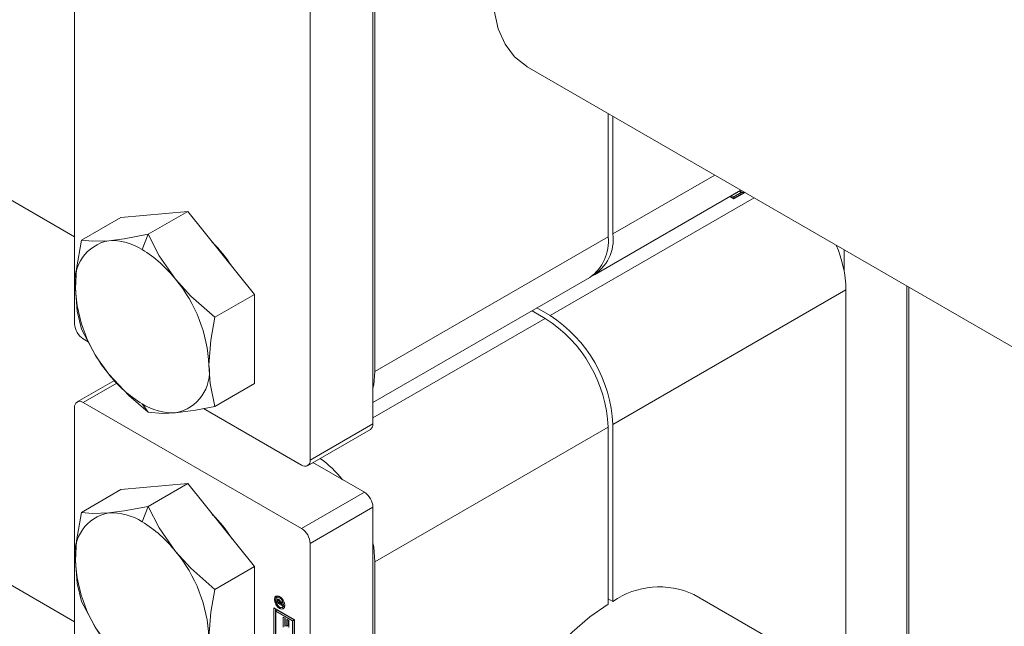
# Model space of a CAD drawing. Header units: millimetres. Extents: x 525 to 29324, y 175 to 20618.
# Tile 210 of 256: x 10328 to 10417, y 13058 to 13112. Entities that reach past the tile are written whole.
import ezdxf

# ---------------------------------------------------------------- set-up
doc = ezdxf.new("R2010")
doc.units = ezdxf.units.MM
doc.linetypes.add('SLD-Centrada-doble', pattern=[12.7, 6.35, -1.27, 1.27, -1.27, 1.27, -1.27])
doc.linetypes.add('SLD-Continua', pattern=[0])

msp = doc.modelspace()

# ---------------------------------------------------------------- linework, layer by layer
at = {"color": 7, "linetype": 'SLD-Continua', "lineweight": 18, "ltscale": 35}
for p, q in [((10333.357, 13092.839), (9000.101, 13862.511)), ((8985.103, 13836.529), (10333.357, 13058.199)), ((10333.357, 13084.996), (10333.357, 13150.972)), ((10360.227, 13076.015), (10360.227, 13141.992)), ((10354.57, 13072.75), (10354.57, 13138.726)), ((10360.404, 13080.731), (10360.404, 13137.072)), ((10374.118, 13108.157), (11181.885, 12641.843)), ((10381.405, 13092.854), (10381.405, 13103.95)), ((10381.829, 13103.705), (10381.829, 13093.099)), ((10380.172, 13089.437), (10393.359, 13097.049)), ((10392.531, 13096.571), (10392.736, 13096.453)), ((10392.736, 13096.655), (10392.706, 13096.672)), ((10392.736, 13096.453), (10393.401, 13096.837)), ((10393.051, 13096.837), (10392.736, 13096.655)), ((10393.739, 13096.83), (10392.736, 13096.251)), ((10392.736, 13096.29), (10393.401, 13096.674)), ((10392.88, 13096.773), (10392.909, 13096.756)), ((10393.021, 13096.854), (10393.051, 13096.837)), ((10393.401, 13096.837), (10393.196, 13096.955)), ((10393.23, 13096.975), (10393.576, 13096.775)), ((10393.401, 13096.674), (10393.401, 13096.837)), ((10393.576, 13096.775), (10393.576, 13096.923)), ((10393.576, 13096.775), (10393.705, 13096.849)), ((10392.736, 13096.251), (10392.356, 13096.47)), ((10392.389, 13096.49), (10392.736, 13096.29)), ((10392.736, 13096.29), (10392.736, 13096.453)), ((10343.539, 13095.134), (10337.529, 13094.597)), ((10343.539, 13095.134), (10339.975, 13093.076)), ((10349.55, 13087.657), (10343.539, 13095.134)), ((10337.529, 13094.597), (10333.964, 13092.539)), ((10402.653, 13091.683), (10402.653, 13089.798)), ((10360.227, 13077.923), (10379.748, 13089.192)), ((10349.55, 13087.657), (10345.985, 13085.599)), ((10349.55, 13079.643), (10349.55, 13087.657)), ((10402.83, 13052.733), (10402.83, 13088.076)), ((10408.31, 13049.569), (10408.31, 13088.418)), ((10408.487, 13049.467), (10408.487, 13088.316)), ((10375.748, 13085.505), (10374.555, 13086.194)), ((10374.979, 13086.439), (10376.172, 13085.75)), ((10334.574, 13083.395), (10334.135, 13083.648)), ((10336.944, 13079.926), (10333.585, 13077.987)), ((10349.55, 13079.643), (10345.985, 13077.585)), ((10353.792, 13066.585), (10334.135, 13077.933)), ((10333.357, 13011.507), (10333.357, 13077.483)), ((10353.792, 13072.3), (10344.975, 13077.39)), ((10354.342, 13072.246), (10359.999, 13075.512)), ((10381.405, 13059.782), (10381.405, 13075.707)), ((10381.829, 13075.952), (10381.829, 13060.027)), ((10359.449, 13069.85), (10354.821, 13072.522)), ((10337.529, 13070.1), (10333.964, 13068.043)), ((10343.539, 13070.638), (10337.529, 13070.1)), ((10343.539, 13070.638), (10339.975, 13068.58)), ((10349.55, 13063.161), (10343.539, 13070.638)), ((10360.227, 13002.527), (10360.227, 13068.503)), ((10354.57, 12999.261), (10354.57, 13065.237)), ((10349.55, 13063.161), (10345.985, 13061.103)), ((10349.55, 13055.147), (10349.55, 13063.161)), ((10360.404, 13007.242), (10360.404, 13063.583)), ((10351.701, 13060.465), (10351.559, 13060.383)), ((10351.785, 13060.168), (10351.676, 13060.105)), ((10351.8, 13060.489), (10351.701, 13060.465)), ((10351.71, 13060.125), (10351.71, 13060.182)), ((10381.405, 13060.272), (10381.829, 13060.027)), ((11181.885, 12602.994), (10389.116, 13060.65)), ((10351.299, 13059.45), (10353.156, 13058.378)), ((10351.299, 13050.468), (10351.299, 13059.45)), ((10351.441, 13059.368), (10351.441, 13050.55)), ((10351.569, 13059.909), (10351.569, 13060.101)), ((10351.668, 13059.966), (10351.569, 13059.909)), ((10352.075, 13059.616), (10351.569, 13059.909)), ((10351.653, 13060.047), (10351.652, 13060.033)), ((10351.652, 13060.033), (10351.652, 13060.018)), ((10351.652, 13060.018), (10351.652, 13059.975)), ((10351.652, 13059.975), (10351.817, 13059.88)), ((10351.815, 13060.133), (10351.738, 13060.089)), ((10351.856, 13060.063), (10351.793, 13060.026)), ((10351.959, 13059.988), (10351.817, 13059.907)), ((10351.959, 13059.962), (10351.817, 13059.88)), ((10351.817, 13059.88), (10351.817, 13059.907)), ((10351.982, 13059.948), (10351.84, 13059.867)), ((10352.075, 13059.884), (10351.84, 13059.867)), ((10351.84, 13059.867), (10352.075, 13059.731)), ((10351.882, 13059.891), (10351.859, 13059.904)), ((10351.88, 13059.985), (10352.075, 13060.018)), ((10351.959, 13059.988), (10351.959, 13059.998)), ((10351.959, 13059.962), (10351.959, 13059.988)), ((10352.075, 13059.955), (10351.982, 13059.948)), ((10352.072, 13059.496), (10352.213, 13059.577)), ((10352.075, 13060.018), (10352.075, 13059.884)), ((10352.075, 13059.731), (10352.075, 13059.616)), ((10351.475, 13059.147), (10351.616, 13059.228)), ((10351.475, 13059.147), (10351.475, 13052.65)), ((10352.981, 13058.277), (10351.475, 13059.147)), ((10353.122, 13058.359), (10351.616, 13059.228)), ((10352.151, 13058.622), (10352.329, 13058.519)), ((10352.151, 13057.698), (10352.151, 13058.622)), ((10352.292, 13057.78), (10352.292, 13058.541)), ((10352.329, 13058.519), (10352.329, 13057.869)), ((10352.454, 13058.416), (10352.633, 13058.312)), ((10352.454, 13057.797), (10352.454, 13058.416)), ((10353.156, 13058.378), (10353.156, 13049.396)), ((10352.329, 13057.869), (10352.454, 13057.797)), ((10352.596, 13057.878), (10352.454, 13057.797)), ((10352.596, 13057.878), (10352.596, 13058.334)), ((10352.633, 13058.312), (10352.633, 13057.694)), ((10353.122, 13058.359), (10352.981, 13058.277)), ((10352.981, 13051.781), (10352.981, 13058.277)), ((10353.122, 13051.862), (10353.122, 13058.359))]:
    msp.add_line(p, q, dxfattribs=at)
at = {"color": 8, "linetype": 'SLD-Centrada-doble', "lineweight": 18, "ltscale": 35}
for p, q in [((10391.015, 13098.402), (10381.829, 13093.099)), ((10394.552, 13096.36), (10376.172, 13085.75)), ((10339.438, 13091.693), (10339.975, 13093.076)), ((10360.404, 13080.731), (10381.405, 13092.854)), ((10402.83, 13088.076), (10381.829, 13075.952)), ((10360.227, 13076.545), (10375.748, 13085.505)), ((10334.135, 13077.933), (10337.169, 13079.684)), ((10339.975, 13077.048), (10339.438, 13077.812)), ((10354.57, 13072.75), (10360.227, 13076.015)), ((10360.404, 13063.583), (10381.405, 13075.707)), ((10353.792, 13066.585), (10359.449, 13069.85)), ((10339.438, 13067.197), (10339.975, 13068.58)), ((10354.57, 13065.237), (10360.227, 13068.503)), ((10351.71, 13060.182), (10351.569, 13060.101)), ((10351.68, 13060.232), (10351.579, 13060.174)), ((10351.794, 13060.158), (10351.704, 13060.106)), ((10351.809, 13060.14), (10351.73, 13060.095)), ((10351.912, 13060.413), (10351.816, 13060.358)), ((10351.946, 13059.474), (10351.816, 13059.399))]:
    msp.add_line(p, q, dxfattribs=at)
at = {"color": 7, "linetype": 'SLD-Continua', "lineweight": 18, "ltscale": 35, "flags": 128}
for points in [[(10374.118, 13108.157), (10374.042, 13108.201), (10372.986, 13109.045), (10372.138, 13110.18), (10371.516, 13111.578), (10371.138, 13113.206), (10371.01, 13115.024), (10371.138, 13116.99), (10371.516, 13119.055), (10372.138, 13121.17), (10372.986, 13123.285), (10374.042, 13125.348), (10375.28, 13127.311), (10376.67, 13129.126), (10378.178, 13130.749), (10379.769, 13132.142), (10381.405, 13133.271)], [(10339.975, 13093.076), (10337.806, 13092.67), (10336.433, 13092.498)], [(10342.443, 13089.028), (10340.983, 13091.145), (10339.975, 13093.076)], [(10333.964, 13092.539), (10333.53, 13089.976), (10333.428, 13088.222)], [(10336.433, 13092.498), (10334.973, 13092.448), (10333.964, 13092.539)], [(10345.985, 13085.599), (10343.817, 13087.505), (10342.443, 13089.028)], [(10333.428, 13088.222), (10333.593, 13086.15), (10333.964, 13084.525)], [(10345.448, 13081.282), (10345.614, 13083.545), (10345.985, 13085.599)], [(10333.964, 13084.525), (10335.263, 13082.117), (10336.433, 13080.476)], [(10345.985, 13077.585), (10345.55, 13079.646), (10345.448, 13081.282)], [(10360.404, 13080.731), (10360.295, 13079.519), (10360.227, 13079.212)], [(10336.433, 13080.476), (10338.224, 13078.55), (10339.975, 13077.048)], [(10339.975, 13077.048), (10341.274, 13076.952), (10342.443, 13077.007)], [(10342.443, 13077.007), (10344.234, 13077.247), (10345.985, 13077.585)], [(10339.975, 13068.58), (10337.806, 13068.174), (10336.433, 13068.002)], [(10342.443, 13064.532), (10340.983, 13066.649), (10339.975, 13068.58)], [(10333.964, 13068.043), (10333.53, 13065.48), (10333.428, 13063.726)], [(10336.433, 13068.002), (10334.973, 13067.952), (10333.964, 13068.043)], [(10360.227, 13065.306), (10360.295, 13064.921), (10360.404, 13063.583)], [(10333.428, 13063.726), (10333.593, 13061.654), (10333.964, 13060.028)], [(10345.985, 13061.103), (10343.817, 13063.009), (10342.443, 13064.532)], [(10345.448, 13056.786), (10345.614, 13059.049), (10345.985, 13061.103)], [(10351.816, 13059.399), (10351.636, 13059.543), (10351.484, 13059.748), (10351.383, 13059.982), (10351.347, 13060.21), (10351.383, 13060.396), (10351.484, 13060.513), (10351.636, 13060.542), (10351.816, 13060.48)], [(10351.816, 13060.358), (10351.677, 13060.406), (10351.559, 13060.383), (10351.481, 13060.293), (10351.453, 13060.149), (10351.481, 13059.973), (10351.559, 13059.791), (10351.677, 13059.633), (10351.816, 13059.521)], [(10351.489, 13060.309), (10351.524, 13060.478), (10351.563, 13060.541)], [(10351.816, 13060.48), (10351.995, 13060.336), (10352.147, 13060.131), (10352.248, 13059.897), (10352.284, 13059.669), (10352.248, 13059.483), (10352.147, 13059.366), (10351.995, 13059.336), (10351.816, 13059.399)], [(10351.816, 13059.521), (10351.954, 13059.473), (10352.072, 13059.496), (10352.15, 13059.586), (10352.178, 13059.73), (10352.15, 13059.906), (10352.072, 13060.087), (10351.954, 13060.246), (10351.816, 13060.358)], [(10333.964, 13060.028), (10335.263, 13057.621), (10336.433, 13055.98)], [(10352.21, 13059.42), (10352.136, 13059.418), (10351.972, 13059.472)], [(10352.213, 13059.577), (10352.213, 13059.577), (10352.284, 13059.652)], [(10374.118, 13034.668), (10374.042, 13034.712), (10372.986, 13035.557), (10372.138, 13036.692), (10371.516, 13038.09), (10371.138, 13039.717), (10371.01, 13041.536), (10371.138, 13043.501), (10371.516, 13045.566), (10372.138, 13047.682), (10372.986, 13049.796), (10374.042, 13051.86), (10375.28, 13053.822), (10376.67, 13055.637), (10378.178, 13057.26), (10379.769, 13058.653), (10381.405, 13059.782)]]:
    msp.add_lwpolyline(points, dxfattribs=at)
at = {"color": 7, "linetype": 'SLD-Continua', "lineweight": 18, "ltscale": 1225}
for centre, radius, start, end in [((10378.104, 13092.596), 3.759, 299.48459, 7.69645), ((10337.117, 13088.823), 3.738, 100.54678, 189.25188), ((10336.647, 13087.287), 5.215, 57.65072, 92.35776), ((10336.945, 13083.4), 12.561, 32.73072, 45.45675), ((10377.485, 13092.422), 3.944, 305.01333, 6.29885), ((10392.168, 13087.835), 10.665, 1.29471, 23.5248), ((10333.722, 13082.219), 11.064, 37.97873, 58.8941), ((10332.416, 13080.682), 13.047, 2.63929, 39.77207), ((10346.46, 13088.823), 13.047, 182.63929, 219.77207), ((10335.046, 13085.073), 1.69, 182.60548, 237.39452), ((10369.123, 13075.148), 12.294, 2.60548, 57.39452), ((10369.547, 13075.393), 12.294, 2.60548, 57.39452), ((10341.759, 13080.681), 3.738, 280.54678, 9.25188), ((10345.154, 13087.285), 11.064, 217.97873, 238.8941), ((10333.831, 13077.56), 0.48, 50.79671, 189.21404), ((10342.229, 13082.218), 5.215, 237.65072, 272.35776), ((10359.688, 13075.956), 0.542, 305.01333, 6.29885), ((10354.096, 13072.673), 0.48, 230.79671, 9.21404), ((10348.952, 13064.074), 10.981, 38.99829, 53.51948), ((10358.538, 13068.426), 1.69, 2.60548, 57.39452), ((10337.117, 13064.327), 3.738, 100.54678, 189.25188), ((10336.647, 13062.791), 5.215, 57.65072, 92.35776), ((10336.945, 13058.904), 12.561, 32.73072, 45.45675), ((10333.722, 13057.723), 11.064, 37.97873, 58.8941), ((10352.881, 13065.161), 1.69, 2.60548, 57.39452), ((10346.46, 13064.326), 13.047, 182.63929, 219.77207), ((10332.416, 13056.185), 13.047, 2.63929, 39.77207), ((10386.015, 13053.991), 7.346, 65.02705, 124.73971), ((10351.832, 13060.101), 0.263, 163.96393, 180.03408), ((10351.661, 13060.153), 0.0842, 117.03951, 165.54512), ((10351.66, 13060.129), 0.106, 54.93868, 110.7762), ((10352.005, 13060.18), 0.295, 172.40167, 179.57913), ((10351.619, 13060.039), 0.204, 56.34761, 59.96911), ((10351.633, 13060.032), 0.202, 60.0016, 60.66025), ((10351.589, 13059.967), 0.28, 38.30946, 58.92355), ((10351.548, 13059.927), 0.337, 9.84392, 39.35857), ((10351.776, 13060.04), 0.124, 154.53833, 176.82327), ((10351.692, 13060.078), 0.0312, 66.49279, 149.89791), ((10351.665, 13059.984), 0.128, 59.62454, 72.37878), ((10351.649, 13059.954), 0.162, 56.49125, 59.97169), ((10351.652, 13059.96), 0.156, 25.24929, 56.18951), ((10351.517, 13059.908), 0.3, 359.82336, 23.30938)]:
    msp.add_arc(centre, radius, start, end, dxfattribs=at)

doc.saveas('drawing.dxf')
